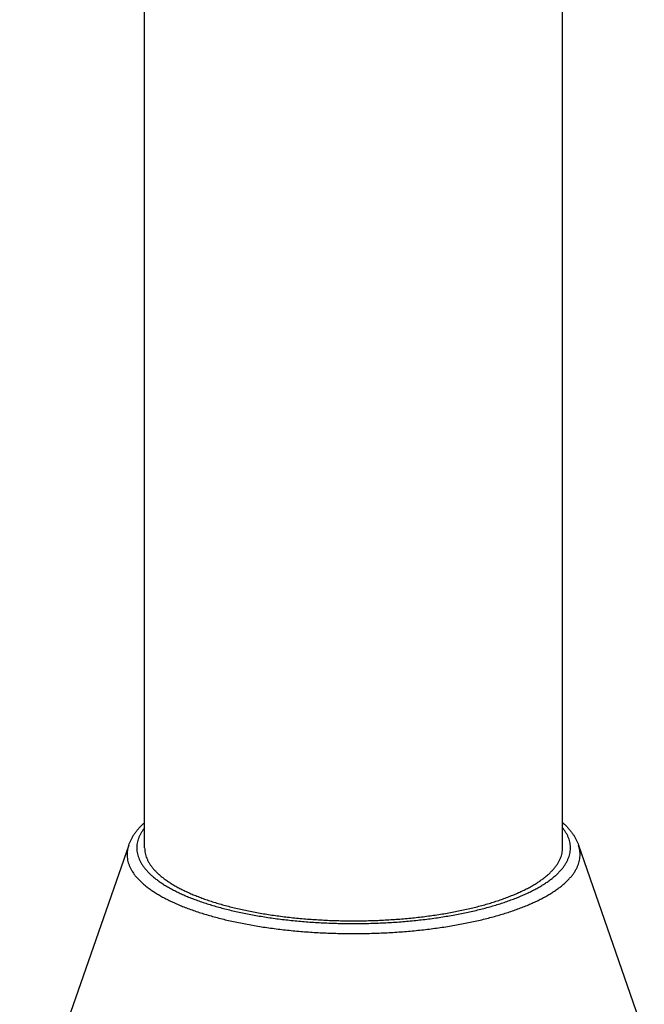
# Model space of a CAD drawing. Header units: millimetres. Extents: x 259 to 1803, y -542 to 1902.
# Tile 6 of 127: x 566 to 597, y -473 to -425. Entities that reach past the tile are written whole.
import ezdxf

# ---------------------------------------------------------------- set-up
doc = ezdxf.new("R2010")
doc.units = ezdxf.units.MM
doc.header["$LTSCALE"] = 30.734
doc.layers.get('0').update_dxf_attribs({"linetype": 'CONTINUOUS'})

msp = doc.modelspace()

# ---------------------------------------------------------------- linework, layer by layer
at = {"color": 7, "linetype": 'CONTINUOUS'}
for p, q in [((593.113, -465.288), (593.113, 65.919)), ((572.613, -465.288), (572.613, -296.946)), ((571.831, -465.147), (566.482, -480.53)), ((593.894, -465.147), (597.123, -474.433))]:
    msp.add_line(p, q, dxfattribs=at)
for points, knots in [([(571.831, -465.147), (571.847, -465.103), (571.881, -465.014), (571.943, -464.882), (572.016, -464.749), (572.1, -464.617), (572.197, -464.484), (572.305, -464.353), (572.424, -464.223), (572.529, -464.12), (572.593, -464.061), (572.612, -464.044)], [0, 0, 0, 0, 0.102523, 0.209074, 0.319699, 0.434853, 0.554675, 0.679002, 0.808232, 0.942721, 1, 1, 1, 1]), ([(593.113, -464.044), (593.144, -464.072), (593.219, -464.141), (593.33, -464.253), (593.443, -464.379), (593.545, -464.507), (593.637, -464.635), (593.717, -464.763), (593.787, -464.891), (593.846, -465.018), (593.879, -465.104), (593.894, -465.147)], [0, 0, 0, 0, 0.09353, 0.222261, 0.346403, 0.465922, 0.580872, 0.691419, 0.797849, 0.900553, 1, 1, 1, 1]), ([(572.613, -465.288), (572.613, -465.331), (572.617, -465.417), (572.637, -465.544), (572.67, -465.672), (572.716, -465.799), (572.774, -465.925), (572.846, -466.051), (572.931, -466.175), (573.028, -466.298), (573.138, -466.42), (573.26, -466.54), (573.394, -466.659), (573.54, -466.775), (573.698, -466.89), (573.868, -467.003), (574.049, -467.114), (574.242, -467.222), (574.445, -467.328), (574.659, -467.432), (574.884, -467.532), (575.118, -467.63), (575.363, -467.725), (575.617, -467.817), (575.88, -467.905), (576.152, -467.99), (576.433, -468.072), (576.722, -468.15), (577.019, -468.225), (577.323, -468.295), (577.634, -468.362), (577.952, -468.425), (578.276, -468.484), (578.606, -468.539), (578.941, -468.59), (579.282, -468.637), (579.627, -468.679), (579.976, -468.717), (580.329, -468.751), (580.685, -468.78), (581.043, -468.805), (581.404, -468.826), (581.767, -468.842), (582.132, -468.853), (582.497, -468.86), (582.863, -468.862), (583.228, -468.86), (583.594, -468.853), (583.958, -468.842), (584.321, -468.826), (584.682, -468.805), (585.041, -468.78), (585.397, -468.751), (585.749, -468.717), (586.098, -468.679), (586.443, -468.637), (586.784, -468.59), (587.119, -468.539), (587.449, -468.484), (587.773, -468.425), (588.091, -468.362), (588.402, -468.295), (588.707, -468.225), (589.003, -468.15), (589.292, -468.072), (589.573, -467.99), (589.845, -467.905), (590.023, -467.845), (590.11, -467.815)], [0, 0, 0, 0, 0.006773, 0.013607, 0.020564, 0.027699, 0.035063, 0.042702, 0.050656, 0.058958, 0.067636, 0.076713, 0.086206, 0.09613, 0.106493, 0.117303, 0.128563, 0.140274, 0.152436, 0.165044, 0.178094, 0.191578, 0.20549, 0.219818, 0.234553, 0.249682, 0.265193, 0.281072, 0.297303, 0.313872, 0.330762, 0.347956, 0.365437, 0.383186, 0.401184, 0.419413, 0.437853, 0.456484, 0.475286, 0.494237, 0.513318, 0.532506, 0.551781, 0.571121, 0.590504, 0.609909, 0.629314, 0.648697, 0.668037, 0.687312, 0.7065, 0.725581, 0.744532, 0.763334, 0.781965, 0.800405, 0.818634, 0.836633, 0.854382, 0.871862, 0.889056, 0.905946, 0.922515, 0.938746, 0.954625, 0.970136, 0.985265, 1, 1, 1, 1]), ([(590.11, -467.815), (590.195, -467.785), (590.362, -467.725), (590.607, -467.63), (590.842, -467.532), (591.066, -467.432), (591.28, -467.328), (591.484, -467.222), (591.676, -467.114), (591.857, -467.003), (592.027, -466.89), (592.185, -466.775), (592.331, -466.659), (592.465, -466.54), (592.587, -466.42), (592.697, -466.298), (592.794, -466.175), (592.879, -466.051), (592.951, -465.925), (593.01, -465.799), (593.056, -465.672), (593.088, -465.544), (593.108, -465.417), (593.113, -465.331), (593.113, -465.288)], [0, 0, 0, 0, 0.065184, 0.128469, 0.189814, 0.24918, 0.306537, 0.361861, 0.415139, 0.466363, 0.51554, 0.562685, 0.607828, 0.651015, 0.692307, 0.731786, 0.769554, 0.805738, 0.840491, 0.873993, 0.90645, 0.938097, 0.969189, 1, 1, 1, 1])]:
    msp.add_open_spline(points, degree=3, knots=knots, dxfattribs=at)
at = {"color": 9, "linetype": 'CONTINUOUS'}
for points, knots in [([(572.612, -464.299), (572.583, -464.336), (572.524, -464.415), (572.444, -464.539), (572.374, -464.668), (572.318, -464.798), (572.274, -464.928), (572.244, -465.059), (572.228, -465.19), (572.225, -465.322), (572.235, -465.453), (572.258, -465.585), (572.295, -465.715), (572.345, -465.845), (572.408, -465.975), (572.484, -466.103), (572.573, -466.23), (572.675, -466.356), (572.789, -466.481), (572.916, -466.604), (573.055, -466.725), (573.207, -466.845), (573.37, -466.963), (573.546, -467.079), (573.733, -467.192), (573.931, -467.303), (574.14, -467.412), (574.361, -467.517), (574.591, -467.621), (574.832, -467.721), (575.083, -467.818), (575.254, -467.88), (575.342, -467.91)], [0, 0, 0, 0, 0.026689, 0.054896, 0.082027, 0.108228, 0.133666, 0.158525, 0.183007, 0.207327, 0.231707, 0.25636, 0.281489, 0.307285, 0.333926, 0.36157, 0.390351, 0.420384, 0.451767, 0.484578, 0.518878, 0.554717, 0.592128, 0.63113, 0.671729, 0.713927, 0.757728, 0.803127, 0.850102, 0.898608, 0.948593, 1, 1, 1, 1]), ([(575.342, -467.91), (575.431, -467.941), (575.613, -468.002), (575.892, -468.09), (576.18, -468.174), (576.476, -468.254), (576.78, -468.331), (577.092, -468.404), (577.411, -468.473), (577.736, -468.538), (578.068, -468.599), (578.406, -468.656), (578.749, -468.708), (579.098, -468.757), (579.451, -468.801), (579.808, -468.841), (580.17, -468.876), (580.534, -468.907), (580.901, -468.933), (581.271, -468.955), (581.643, -468.972), (582.017, -468.985), (582.392, -468.993), (582.767, -468.997), (583.142, -468.995), (583.517, -468.99), (583.892, -468.979), (584.264, -468.964), (584.636, -468.945), (585.005, -468.921), (585.371, -468.892), (585.734, -468.859), (586.094, -468.822), (586.449, -468.78), (586.8, -468.733), (587.146, -468.683), (587.487, -468.628), (587.822, -468.569), (588.151, -468.506), (588.474, -468.439), (588.789, -468.368), (589.097, -468.293), (589.397, -468.215), (589.689, -468.132), (589.973, -468.047), (590.247, -467.958), (590.513, -467.865), (590.769, -467.77), (591.015, -467.671), (591.251, -467.569), (591.477, -467.465), (591.691, -467.357), (591.895, -467.247), (592.088, -467.135), (592.269, -467.021), (592.439, -466.904), (592.596, -466.785), (592.741, -466.664), (592.875, -466.542), (592.995, -466.418), (593.103, -466.293), (593.199, -466.166), (593.281, -466.038), (593.351, -465.909), (593.407, -465.779), (593.451, -465.649), (593.481, -465.518), (593.497, -465.386), (593.501, -465.255), (593.491, -465.123), (593.467, -464.992), (593.43, -464.861), (593.38, -464.731), (593.317, -464.602), (593.241, -464.474), (593.171, -464.373), (593.126, -464.315), (593.113, -464.299)], [0, 0, 0, 0, 0.013778, 0.027937, 0.04246, 0.057328, 0.072522, 0.088025, 0.103825, 0.11991, 0.136262, 0.152865, 0.169697, 0.186742, 0.203983, 0.221402, 0.238982, 0.256705, 0.274553, 0.292506, 0.310547, 0.328657, 0.346817, 0.365001, 0.383188, 0.401358, 0.419495, 0.437578, 0.455586, 0.4735, 0.491301, 0.508969, 0.526485, 0.543831, 0.560989, 0.577939, 0.594665, 0.611149, 0.627374, 0.643324, 0.658983, 0.674336, 0.689369, 0.704067, 0.718417, 0.732407, 0.746026, 0.759263, 0.77211, 0.784557, 0.796598, 0.808227, 0.819441, 0.830237, 0.840615, 0.850577, 0.860127, 0.869272, 0.878023, 0.886394, 0.894402, 0.902069, 0.909424, 0.916498, 0.923329, 0.929962, 0.936444, 0.942827, 0.949168, 0.955525, 0.961953, 0.968505, 0.975231, 0.982177, 0.989385, 0.996889, 1, 1, 1, 1]), ([(571.831, -465.147), (571.817, -465.189), (571.791, -465.276), (571.764, -465.409), (571.75, -465.545), (571.75, -465.681), (571.764, -465.816), (571.791, -465.952), (571.832, -466.087), (571.886, -466.221), (571.954, -466.354), (572.035, -466.487), (572.129, -466.618), (572.236, -466.748), (572.357, -466.877), (572.49, -467.004), (572.635, -467.129), (572.793, -467.253), (572.963, -467.374), (573.146, -467.493), (573.34, -467.61), (573.545, -467.725), (573.762, -467.837), (573.99, -467.946), (574.229, -468.053), (574.478, -468.156), (574.738, -468.256), (574.915, -468.32), (575.005, -468.352)], [0, 0, 0, 0, 0.026985, 0.054673, 0.082006, 0.10922, 0.136555, 0.164243, 0.192509, 0.221564, 0.251599, 0.282782, 0.315254, 0.349133, 0.384517, 0.421488, 0.460112, 0.50044, 0.542506, 0.586334, 0.631934, 0.679308, 0.72845, 0.779348, 0.831981, 0.886323, 0.942342, 1, 1, 1, 1]), ([(575.005, -468.352), (575.098, -468.384), (575.286, -468.447), (575.575, -468.538), (575.872, -468.625), (576.177, -468.708), (576.491, -468.787), (576.812, -468.863), (577.141, -468.934), (577.477, -469.002), (577.819, -469.065), (578.168, -469.124), (578.522, -469.179), (578.882, -469.23), (579.246, -469.276), (579.615, -469.318), (579.987, -469.355), (580.364, -469.388), (580.743, -469.416), (581.125, -469.439), (581.509, -469.458), (581.894, -469.472), (582.281, -469.482), (582.669, -469.486), (583.056, -469.486), (583.444, -469.482), (583.831, -469.472), (584.216, -469.458), (584.6, -469.439), (584.982, -469.416), (585.361, -469.388), (585.738, -469.355), (586.11, -469.318), (586.479, -469.276), (586.843, -469.23), (587.203, -469.179), (587.557, -469.124), (587.906, -469.065), (588.248, -469.002), (588.584, -468.934), (588.913, -468.863), (589.234, -468.787), (589.548, -468.708), (589.854, -468.625), (590.151, -468.538), (590.439, -468.447), (590.718, -468.353), (590.987, -468.256), (591.247, -468.156), (591.496, -468.053), (591.735, -467.946), (591.963, -467.837), (592.18, -467.725), (592.385, -467.61), (592.58, -467.493), (592.762, -467.374), (592.932, -467.253), (593.09, -467.129), (593.236, -467.004), (593.368, -466.877), (593.489, -466.748), (593.596, -466.618), (593.69, -466.487), (593.771, -466.355), (593.839, -466.221), (593.893, -466.087), (593.934, -465.952), (593.961, -465.816), (593.975, -465.681), (593.975, -465.545), (593.961, -465.409), (593.935, -465.276), (593.908, -465.189), (593.894, -465.147)], [0, 0, 0, 0, 0.014076, 0.02852, 0.043322, 0.058468, 0.073945, 0.089739, 0.105835, 0.122218, 0.138872, 0.155779, 0.172923, 0.190286, 0.207852, 0.225603, 0.243521, 0.261587, 0.27978, 0.298079, 0.316465, 0.334919, 0.353425, 0.371961, 0.390506, 0.409042, 0.427547, 0.446003, 0.46439, 0.482688, 0.500878, 0.51894, 0.536855, 0.554606, 0.572172, 0.589537, 0.606682, 0.623589, 0.640243, 0.656625, 0.672721, 0.688515, 0.703992, 0.719138, 0.73394, 0.748385, 0.762461, 0.776157, 0.789463, 0.802372, 0.814874, 0.826964, 0.838638, 0.849891, 0.860723, 0.871133, 0.881126, 0.890705, 0.899881, 0.908663, 0.917068, 0.925115, 0.932826, 0.940232, 0.947367, 0.954269, 0.960984, 0.967561, 0.974054, 0.980518, 0.987011, 0.993588, 1, 1, 1, 1])]:
    msp.add_open_spline(points, degree=3, knots=knots, dxfattribs=at)

doc.saveas('drawing.dxf')
